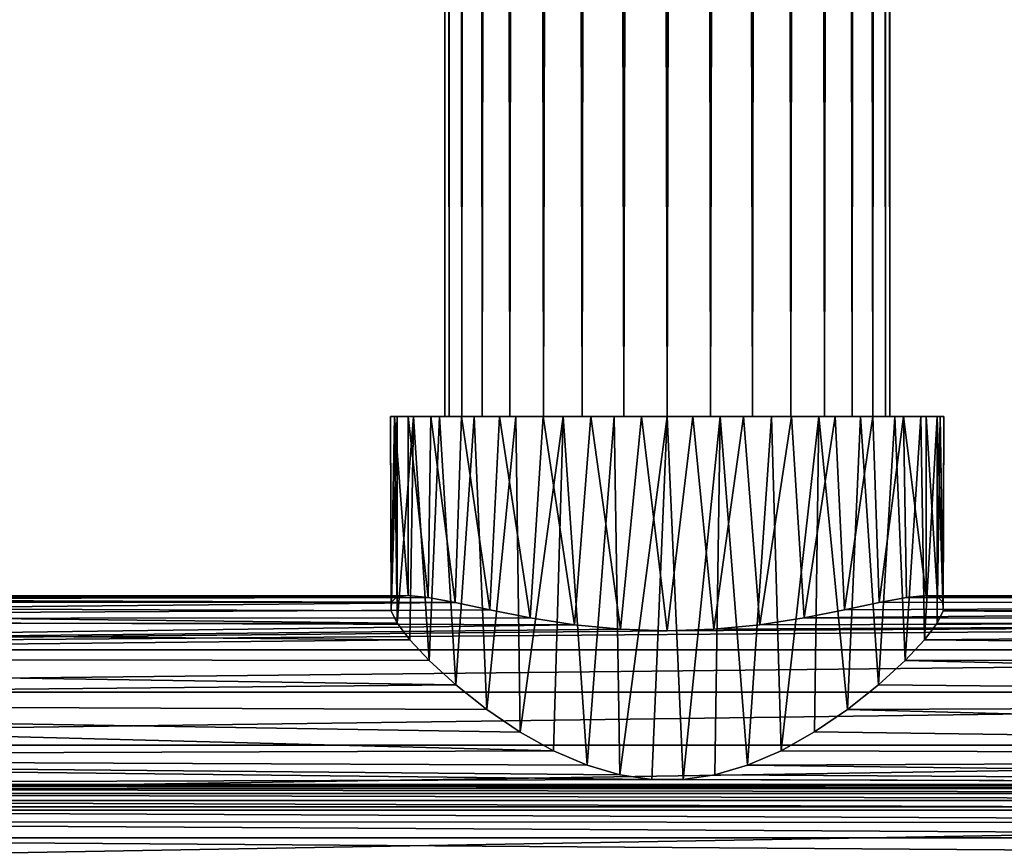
# Model space of a CAD drawing. Header units: millimetres. Extents: x -139 to 139, y -32 to 1264.
# Tile 71 of 256: x -30 to 16, y 10 to 48. Entities that reach past the tile are written whole.
import ezdxf

# ---------------------------------------------------------------- set-up
doc = ezdxf.new("R2010")
doc.units = ezdxf.units.MM
doc.header["$LTSCALE"] = 26.699852
for name, color, linetype in [('235', 7, 'CONTINUOUS'), ('236', 7, 'CONTINUOUS'), ('30', 7, 'CONTINUOUS'), ('31', 7, 'CONTINUOUS'), ('5', 7, 'CONTINUOUS'), ('8', 7, 'CONTINUOUS')]:
    doc.layers.add(name, color=color, linetype=linetype)

msp = doc.modelspace()

# ---------------------------------------------------------------- linework, layer by layer
at = {"layer": '235', "color": 7, "linetype": 'CONTINUOUS', "true_color": 0xa2afbf}
for points in [[(-10.25, 30, -4.5), (-10.053, 30, -2.5), (-10.25, 930, -4.5), (-10.25, 30, -4.5)], [(-10.25, 930, -4.5), (-10.053, 30, -2.5), (-10.053, 930, -2.5), (-10.25, 930, -4.5)], [(-10.053, 30, -6.5), (-10.25, 30, -4.5), (-10.053, 930, -6.5), (-10.053, 30, -6.5)], [(-10.053, 930, -6.5), (-10.25, 30, -4.5), (-10.25, 930, -4.5), (-10.053, 930, -6.5)], [(-10.053, 30, -2.5), (-9.47, 30, -0.577), (-10.053, 930, -2.5), (-10.053, 30, -2.5)], [(-10.053, 930, -2.5), (-9.47, 30, -0.577), (-9.47, 930, -0.577), (-10.053, 930, -2.5)], [(-9.47, 30, -8.423), (-10.053, 30, -6.5), (-9.47, 930, -8.423), (-9.47, 30, -8.423)], [(-9.47, 930, -8.423), (-10.053, 30, -6.5), (-10.053, 930, -6.5), (-9.47, 930, -8.423)], [(-9.47, 30, -0.577), (-8.523, 30, 1.195), (-9.47, 930, -0.577), (-9.47, 30, -0.577)], [(-9.47, 930, -0.577), (-8.523, 30, 1.195), (-8.523, 930, 1.195), (-9.47, 930, -0.577)], [(-8.523, 30, -10.195), (-9.47, 30, -8.423), (-8.523, 930, -10.195), (-8.523, 30, -10.195)], [(-8.523, 930, -10.195), (-9.47, 30, -8.423), (-9.47, 930, -8.423), (-8.523, 930, -10.195)], [(-8.523, 30, 1.195), (-7.248, 30, 2.748), (-8.523, 930, 1.195), (-8.523, 30, 1.195)], [(-8.523, 930, 1.195), (-7.248, 30, 2.748), (-7.248, 930, 2.748), (-8.523, 930, 1.195)], [(-7.248, 30, -11.748), (-8.523, 30, -10.195), (-7.248, 930, -11.748), (-7.248, 30, -11.748)], [(-7.248, 930, -11.748), (-8.523, 30, -10.195), (-8.523, 930, -10.195), (-7.248, 930, -11.748)], [(-7.248, 30, 2.748), (-5.695, 30, 4.023), (-7.248, 930, 2.748), (-7.248, 30, 2.748)], [(-7.248, 930, 2.748), (-5.695, 30, 4.023), (-5.695, 930, 4.023), (-7.248, 930, 2.748)], [(-5.695, 30, -13.023), (-7.248, 30, -11.748), (-5.695, 930, -13.023), (-5.695, 30, -13.023)], [(-5.695, 930, -13.023), (-7.248, 30, -11.748), (-7.248, 930, -11.748), (-5.695, 930, -13.023)], [(-5.695, 30, 4.023), (-3.923, 30, 4.97), (-5.695, 930, 4.023), (-5.695, 30, 4.023)], [(-5.695, 930, 4.023), (-3.923, 30, 4.97), (-3.923, 930, 4.97), (-5.695, 930, 4.023)], [(-3.923, 30, -13.97), (-5.695, 30, -13.023), (-3.923, 930, -13.97), (-3.923, 30, -13.97)], [(-3.923, 930, -13.97), (-5.695, 30, -13.023), (-5.695, 930, -13.023), (-3.923, 930, -13.97)], [(-3.923, 30, 4.97), (-2, 30, 5.553), (-3.923, 930, 4.97), (-3.923, 30, 4.97)], [(-3.923, 930, 4.97), (-2, 30, 5.553), (-2, 930, 5.553), (-3.923, 930, 4.97)], [(-2, 30, -14.553), (-3.923, 30, -13.97), (-2, 930, -14.553), (-2, 30, -14.553)], [(-2, 930, -14.553), (-3.923, 30, -13.97), (-3.923, 930, -13.97), (-2, 930, -14.553)], [(0, 30, 5.75), (0, 930, 5.75), (-2, 930, 5.553), (0, 30, 5.75)], [(-2, 30, 5.553), (0, 30, 5.75), (-2, 930, 5.553), (-2, 30, 5.553)], [(0, 30, -14.75), (-2, 30, -14.553), (0, 930, -14.75), (0, 30, -14.75)], [(0, 930, -14.75), (-2, 30, -14.553), (-2, 930, -14.553), (0, 930, -14.75)]]:
    msp.add_3dface(points, dxfattribs=at)
at = {"layer": '236', "color": 7, "linetype": 'CONTINUOUS', "true_color": 0xa2afbf}
for points in [[(0, 930, 5.75), (0, 30, 5.75), (2, 30, 5.553), (0, 930, 5.75)], [(0, 930, 5.75), (2, 30, 5.553), (2, 930, 5.553), (0, 930, 5.75)], [(0, 30, -14.75), (0, 930, -14.75), (2, 930, -14.553), (0, 30, -14.75)], [(2, 30, -14.553), (0, 30, -14.75), (2, 930, -14.553), (2, 30, -14.553)], [(3.923, 30, -13.97), (2, 30, -14.553), (3.923, 930, -13.97), (3.923, 30, -13.97)], [(3.923, 930, -13.97), (2, 30, -14.553), (2, 930, -14.553), (3.923, 930, -13.97)], [(2, 30, 5.553), (3.923, 30, 4.97), (2, 930, 5.553), (2, 30, 5.553)], [(2, 930, 5.553), (3.923, 30, 4.97), (3.923, 930, 4.97), (2, 930, 5.553)], [(5.695, 30, -13.023), (3.923, 30, -13.97), (5.695, 930, -13.023), (5.695, 30, -13.023)], [(5.695, 930, -13.023), (3.923, 30, -13.97), (3.923, 930, -13.97), (5.695, 930, -13.023)], [(3.923, 30, 4.97), (5.695, 30, 4.023), (3.923, 930, 4.97), (3.923, 30, 4.97)], [(3.923, 930, 4.97), (5.695, 30, 4.023), (5.695, 930, 4.023), (3.923, 930, 4.97)], [(7.248, 30, -11.748), (5.695, 30, -13.023), (7.248, 930, -11.748), (7.248, 30, -11.748)], [(7.248, 930, -11.748), (5.695, 30, -13.023), (5.695, 930, -13.023), (7.248, 930, -11.748)], [(5.695, 30, 4.023), (7.248, 30, 2.748), (5.695, 930, 4.023), (5.695, 30, 4.023)], [(5.695, 930, 4.023), (7.248, 30, 2.748), (7.248, 930, 2.748), (5.695, 930, 4.023)], [(8.523, 30, -10.195), (7.248, 30, -11.748), (8.523, 930, -10.195), (8.523, 30, -10.195)], [(8.523, 930, -10.195), (7.248, 30, -11.748), (7.248, 930, -11.748), (8.523, 930, -10.195)], [(7.248, 30, 2.748), (8.523, 30, 1.195), (7.248, 930, 2.748), (7.248, 30, 2.748)], [(7.248, 930, 2.748), (8.523, 30, 1.195), (8.523, 930, 1.195), (7.248, 930, 2.748)], [(9.47, 30, -8.423), (8.523, 30, -10.195), (9.47, 930, -8.423), (9.47, 30, -8.423)], [(9.47, 930, -8.423), (8.523, 30, -10.195), (8.523, 930, -10.195), (9.47, 930, -8.423)], [(8.523, 30, 1.195), (9.47, 30, -0.577), (8.523, 930, 1.195), (8.523, 30, 1.195)], [(8.523, 930, 1.195), (9.47, 30, -0.577), (9.47, 930, -0.577), (8.523, 930, 1.195)], [(10.053, 30, -6.5), (9.47, 30, -8.423), (10.053, 930, -6.5), (10.053, 30, -6.5)], [(10.053, 930, -6.5), (9.47, 30, -8.423), (9.47, 930, -8.423), (10.053, 930, -6.5)], [(9.47, 30, -0.577), (10.053, 30, -2.5), (9.47, 930, -0.577), (9.47, 30, -0.577)], [(9.47, 930, -0.577), (10.053, 30, -2.5), (10.053, 930, -2.5), (9.47, 930, -0.577)], [(10.25, 30, -4.5), (10.053, 30, -6.5), (10.25, 930, -4.5), (10.25, 30, -4.5)], [(10.25, 930, -4.5), (10.053, 30, -6.5), (10.053, 930, -6.5), (10.25, 930, -4.5)], [(10.053, 30, -2.5), (10.25, 30, -4.5), (10.053, 930, -2.5), (10.053, 30, -2.5)], [(10.053, 930, -2.5), (10.25, 30, -4.5), (10.25, 930, -4.5), (10.053, 930, -2.5)]]:
    msp.add_3dface(points, dxfattribs=at)
at = {"layer": '30', "color": 7, "linetype": 'CONTINUOUS', "true_color": 0xe0f2ff}
for points in [[(-12.572, 30, -2.377), (-12.745, 30, -4.828), (-12.719, 21.448, -3.61), (-12.572, 30, -2.377)], [(-12.745, 30, -4.828), (-12.445, 30, -7.267), (-12.714, 21.054, -5.456), (-12.745, 30, -4.828)], [(-12.745, 30, -4.828), (-12.714, 21.054, -5.456), (-12.719, 21.448, -3.61), (-12.745, 30, -4.828)], [(-12.572, 30, -2.377), (-12.719, 21.448, -3.61), (-12.457, 21.678, -1.784), (-12.572, 30, -2.377)], [(-12.445, 30, -7.267), (-12.436, 20.484, -7.312), (-12.714, 21.054, -5.456), (-12.445, 30, -7.267)], [(-11.929, 30), (-12.572, 30, -2.377), (-11.929, 21.75), (-11.929, 30)], [(-12.572, 30, -2.377), (-12.457, 21.678, -1.784), (-11.929, 21.75), (-12.572, 30, -2.377)], [(-12.445, 30, -7.267), (-11.684, 30, -9.603), (-12.436, 20.484, -7.312), (-12.445, 30, -7.267)], [(-11.684, 30, -9.603), (-11.863, 19.719, -9.173), (-12.436, 20.484, -7.312), (-11.684, 30, -9.603)], [(-11.684, 30, -9.603), (-10.969, 18.763, -11), (-11.863, 19.719, -9.173), (-11.684, 30, -9.603)], [(-11.684, 30, -9.603), (-10.488, 30, -11.75), (-10.969, 18.763, -11), (-11.684, 30, -9.603)], [(-10.488, 30, -11.75), (-9.739, 17.633, -12.729), (-10.969, 18.763, -11), (-10.488, 30, -11.75)], [(-10.488, 30, -11.75), (-8.901, 30, -13.629), (-9.739, 17.633, -12.729), (-10.488, 30, -11.75)], [(-8.901, 30, -13.629), (-8.305, 16.496, -14.174), (-9.739, 17.633, -12.729), (-8.901, 30, -13.629)], [(-8.901, 30, -13.629), (-6.981, 30, -15.169), (-8.305, 16.496, -14.174), (-8.901, 30, -13.629)], [(-6.981, 30, -15.169), (-6.776, 15.462, -15.3), (-8.305, 16.496, -14.174), (-6.981, 30, -15.169)], [(-6.981, 30, -15.169), (-4.802, 30, -16.311), (-6.776, 15.462, -15.3), (-6.981, 30, -15.169)], [(-4.802, 30, -16.311), (-5.234, 14.596, -16.126), (-6.776, 15.462, -15.3), (-4.802, 30, -16.311)], [(-4.802, 30, -16.311), (-3.69, 13.93, -16.704), (-5.234, 14.596, -16.126), (-4.802, 30, -16.311)], [(-4.802, 30, -16.311), (-2.446, 30, -17.013), (-3.69, 13.93, -16.704), (-4.802, 30, -16.311)], [(-2.446, 30, -17.013), (-2.179, 13.489, -17.062), (-3.69, 13.93, -16.704), (-2.446, 30, -17.013)], [(-2.446, 30, -17.013), (0, 30, -17.249), (-2.179, 13.489, -17.062), (-2.446, 30, -17.013)], [(0, 30, -17.249), (-0.708, 13.273, -17.23), (-2.179, 13.489, -17.062), (0, 30, -17.249)], [(0, 30, -17.249), (0.728, 13.274, -17.229), (-0.708, 13.273, -17.23), (0, 30, -17.249)], [(0, 30, -17.249), (2.446, 30, -17.013), (0.728, 13.274, -17.229), (0, 30, -17.249)], [(2.446, 30, -17.013), (2.197, 13.493, -17.059), (0.728, 13.274, -17.229), (2.446, 30, -17.013)], [(2.446, 30, -17.013), (3.706, 13.935, -16.7), (2.197, 13.493, -17.059), (2.446, 30, -17.013)], [(2.446, 30, -17.013), (4.802, 30, -16.311), (3.706, 13.935, -16.7), (2.446, 30, -17.013)], [(4.802, 30, -16.311), (5.248, 14.602, -16.12), (3.706, 13.935, -16.7), (4.802, 30, -16.311)], [(4.802, 30, -16.311), (6.981, 30, -15.169), (5.248, 14.602, -16.12), (4.802, 30, -16.311)], [(6.981, 30, -15.169), (6.786, 15.468, -15.294), (5.248, 14.602, -16.12), (6.981, 30, -15.169)], [(6.981, 30, -15.169), (8.31, 16.5, -14.17), (6.786, 15.468, -15.294), (6.981, 30, -15.169)], [(6.981, 30, -15.169), (8.901, 30, -13.629), (8.31, 16.5, -14.17), (6.981, 30, -15.169)], [(8.901, 30, -13.629), (9.739, 17.634, -12.729), (8.31, 16.5, -14.17), (8.901, 30, -13.629)], [(8.901, 30, -13.629), (10.488, 30, -11.75), (9.739, 17.634, -12.729), (8.901, 30, -13.629)], [(10.488, 30, -11.75), (10.965, 18.759, -11.007), (9.739, 17.634, -12.729), (10.488, 30, -11.75)], [(10.488, 30, -11.75), (11.684, 30, -9.603), (10.965, 18.759, -11.007), (10.488, 30, -11.75)], [(11.684, 30, -9.603), (11.859, 19.715, -9.182), (10.965, 18.759, -11.007), (11.684, 30, -9.603)], [(11.684, 30, -9.603), (12.445, 30, -7.267), (11.859, 19.715, -9.182), (11.684, 30, -9.603)], [(12.445, 30, -7.267), (12.434, 20.481, -7.32), (11.859, 19.715, -9.182), (12.445, 30, -7.267)], [(12.572, 30, -2.377), (11.929, 30), (12.458, 21.678, -1.785), (12.572, 30, -2.377)], [(11.929, 30), (11.929, 21.75), (12.458, 21.678, -1.785), (11.929, 30)], [(12.445, 30, -7.267), (12.714, 21.053, -5.461), (12.434, 20.481, -7.32), (12.445, 30, -7.267)], [(12.445, 30, -7.267), (12.745, 30, -4.828), (12.714, 21.053, -5.461), (12.445, 30, -7.267)], [(12.572, 30, -2.377), (12.458, 21.678, -1.785), (12.719, 21.448, -3.613), (12.572, 30, -2.377)], [(12.745, 30, -4.828), (12.572, 30, -2.377), (12.719, 21.448, -3.613), (12.745, 30, -4.828)], [(12.745, 30, -4.828), (12.719, 21.448, -3.613), (12.714, 21.053, -5.461), (12.745, 30, -4.828)]]:
    msp.add_3dface(points, dxfattribs=at)
at = {"layer": '31', "color": 7, "linetype": 'CONTINUOUS', "true_color": 0xe0f2ff}
for points in [[(-10.889, 30, 2.133), (-11.929, 30), (-11.022, 21.663, 1.908), (-10.889, 30, 2.133)], [(-11.929, 30), (-11.929, 21.75), (-11.022, 21.663, 1.908), (-11.929, 30)], [(-10.889, 30, 2.133), (-11.022, 21.663, 1.908), (-9.764, 21.431, 3.699), (-10.889, 30, 2.133)], [(-9.473, 30, 4.033), (-10.889, 30, 2.133), (-9.764, 21.431, 3.699), (-9.473, 30, 4.033)], [(-9.473, 30, 4.033), (-9.764, 21.431, 3.699), (-8.173, 21.099, 5.286), (-9.473, 30, 4.033)], [(-7.731, 30, 5.638), (-9.473, 30, 4.033), (-8.173, 21.099, 5.286), (-7.731, 30, 5.638)], [(-7.731, 30, 5.638), (-8.173, 21.099, 5.286), (-6.308, 20.733, 6.581), (-7.731, 30, 5.638)], [(-5.723, 30, 6.893), (-7.731, 30, 5.638), (-6.308, 20.733, 6.581), (-5.723, 30, 6.893)], [(-5.723, 30, 6.893), (-6.308, 20.733, 6.581), (-4.267, 20.41, 7.515), (-5.723, 30, 6.893)], [(-3.516, 30, 7.755), (-5.723, 30, 6.893), (-4.267, 20.41, 7.515), (-3.516, 30, 7.755)], [(-3.516, 30, 7.755), (-4.267, 20.41, 7.515), (-2.148, 20.199, 8.068), (-3.516, 30, 7.755)], [(-1.186, 30, 8.195), (-3.516, 30, 7.755), (-2.148, 20.199, 8.068), (-1.186, 30, 8.195)], [(-1.186, 30, 8.195), (-2.148, 20.199, 8.068), (0, 20.126, 8.25), (-1.186, 30, 8.195)], [(1.187, 30, 8.195), (-1.186, 30, 8.195), (0, 20.126, 8.25), (1.187, 30, 8.195)], [(1.187, 30, 8.195), (0, 20.126, 8.25), (2.149, 20.199, 8.068), (1.187, 30, 8.195)], [(3.517, 30, 7.755), (1.187, 30, 8.195), (2.149, 20.199, 8.068), (3.517, 30, 7.755)], [(3.517, 30, 7.755), (2.149, 20.199, 8.068), (4.267, 20.41, 7.515), (3.517, 30, 7.755)], [(5.723, 30, 6.893), (3.517, 30, 7.755), (4.267, 20.41, 7.515), (5.723, 30, 6.893)], [(5.723, 30, 6.893), (4.267, 20.41, 7.515), (6.308, 20.733, 6.58), (5.723, 30, 6.893)], [(7.732, 30, 5.637), (5.723, 30, 6.893), (6.308, 20.733, 6.58), (7.732, 30, 5.637)], [(7.732, 30, 5.637), (6.308, 20.733, 6.58), (8.172, 21.099, 5.286), (7.732, 30, 5.637)], [(9.474, 30, 4.032), (7.732, 30, 5.637), (8.172, 21.099, 5.286), (9.474, 30, 4.032)], [(9.474, 30, 4.032), (8.172, 21.099, 5.286), (9.763, 21.431, 3.701), (9.474, 30, 4.032)], [(10.889, 30, 2.133), (9.474, 30, 4.032), (9.763, 21.431, 3.701), (10.889, 30, 2.133)], [(10.889, 30, 2.133), (9.763, 21.431, 3.701), (11.022, 21.663, 1.91), (10.889, 30, 2.133)], [(11.929, 30), (10.889, 30, 2.133), (11.929, 21.75), (11.929, 30)], [(11.929, 21.75), (10.889, 30, 2.133), (11.022, 21.663, 1.91), (11.929, 21.75)]]:
    msp.add_3dface(points, dxfattribs=at)
at = {"layer": '5', "color": 7, "linetype": 'CONTINUOUS', "true_color": 0xe0f2ff}
for points in [[(-12.745, 30, -4.828), (-12.572, 30, -2.377), (12.745, 30, -4.828), (-12.745, 30, -4.828)], [(-12.445, 30, -7.267), (-12.745, 30, -4.828), (12.445, 30, -7.267), (-12.445, 30, -7.267)], [(12.445, 30, -7.267), (-12.745, 30, -4.828), (12.745, 30, -4.828), (12.445, 30, -7.267)], [(-12.572, 30, -2.377), (-11.929, 30), (12.572, 30, -2.377), (-12.572, 30, -2.377)], [(12.745, 30, -4.828), (-12.572, 30, -2.377), (12.572, 30, -2.377), (12.745, 30, -4.828)], [(-11.684, 30, -9.603), (-12.445, 30, -7.267), (11.684, 30, -9.603), (-11.684, 30, -9.603)], [(11.684, 30, -9.603), (-12.445, 30, -7.267), (12.445, 30, -7.267), (11.684, 30, -9.603)], [(-10.889, 30, 2.133), (11.929, 30), (-11.929, 30), (-10.889, 30, 2.133)], [(-11.929, 30), (11.929, 30), (12.572, 30, -2.377), (-11.929, 30)], [(-10.488, 30, -11.75), (-11.684, 30, -9.603), (10.488, 30, -11.75), (-10.488, 30, -11.75)], [(10.488, 30, -11.75), (-11.684, 30, -9.603), (11.684, 30, -9.603), (10.488, 30, -11.75)], [(10.889, 30, 2.133), (11.929, 30), (-10.889, 30, 2.133), (10.889, 30, 2.133)], [(9.474, 30, 4.032), (10.889, 30, 2.133), (-10.889, 30, 2.133), (9.474, 30, 4.032)], [(-9.473, 30, 4.033), (9.474, 30, 4.032), (-10.889, 30, 2.133), (-9.473, 30, 4.033)], [(-8.901, 30, -13.629), (-10.488, 30, -11.75), (8.901, 30, -13.629), (-8.901, 30, -13.629)], [(8.901, 30, -13.629), (-10.488, 30, -11.75), (10.488, 30, -11.75), (8.901, 30, -13.629)], [(7.732, 30, 5.637), (9.474, 30, 4.032), (-9.473, 30, 4.033), (7.732, 30, 5.637)], [(-7.731, 30, 5.638), (7.732, 30, 5.637), (-9.473, 30, 4.033), (-7.731, 30, 5.638)], [(-6.981, 30, -15.169), (-8.901, 30, -13.629), (6.981, 30, -15.169), (-6.981, 30, -15.169)], [(6.981, 30, -15.169), (-8.901, 30, -13.629), (8.901, 30, -13.629), (6.981, 30, -15.169)], [(5.723, 30, 6.893), (7.732, 30, 5.637), (-7.731, 30, 5.638), (5.723, 30, 6.893)], [(-5.723, 30, 6.893), (5.723, 30, 6.893), (-7.731, 30, 5.638), (-5.723, 30, 6.893)], [(-4.802, 30, -16.311), (-6.981, 30, -15.169), (4.802, 30, -16.311), (-4.802, 30, -16.311)], [(4.802, 30, -16.311), (-6.981, 30, -15.169), (6.981, 30, -15.169), (4.802, 30, -16.311)], [(3.517, 30, 7.755), (5.723, 30, 6.893), (-5.723, 30, 6.893), (3.517, 30, 7.755)], [(-3.516, 30, 7.755), (3.517, 30, 7.755), (-5.723, 30, 6.893), (-3.516, 30, 7.755)], [(-2.446, 30, -17.013), (-4.802, 30, -16.311), (2.446, 30, -17.013), (-2.446, 30, -17.013)], [(2.446, 30, -17.013), (-4.802, 30, -16.311), (4.802, 30, -16.311), (2.446, 30, -17.013)], [(1.187, 30, 8.195), (3.517, 30, 7.755), (-3.516, 30, 7.755), (1.187, 30, 8.195)], [(-1.186, 30, 8.195), (1.187, 30, 8.195), (-3.516, 30, 7.755), (-1.186, 30, 8.195)], [(0, 30, -17.249), (-2.446, 30, -17.013), (2.446, 30, -17.013), (0, 30, -17.249)]]:
    msp.add_3dface(points, dxfattribs=at)
at = {"layer": '8', "color": 7, "linetype": 'CONTINUOUS', "true_color": 0xe0f2ff}
for points in [[(-91, 21.746, -0.376), (-91, 21.506, 3.247), (-11.929, 21.75), (-91, 21.746, -0.376)], [(-12.457, 21.678, -1.784), (-91, 21.746, -0.376), (-11.929, 21.75), (-12.457, 21.678, -1.784)], [(-11.929, 21.75), (-91, 21.506, 3.247), (-11.022, 21.663, 1.908), (-11.929, 21.75)], [(-91, 21.381, -3.987), (-91, 21.746, -0.376), (-12.719, 21.448, -3.61), (-91, 21.381, -3.987)], [(-12.719, 21.448, -3.61), (-91, 21.746, -0.376), (-12.457, 21.678, -1.784), (-12.719, 21.448, -3.61)], [(-11.022, 21.663, 1.908), (-91, 21.506, 3.247), (-9.764, 21.431, 3.699), (-11.022, 21.663, 1.908)], [(-91, 21.506, 3.247), (-91, 20.666, 6.778), (-9.764, 21.431, 3.699), (-91, 21.506, 3.247)], [(-12.714, 21.054, -5.456), (-91, 21.381, -3.987), (-12.719, 21.448, -3.61), (-12.714, 21.054, -5.456)], [(-9.764, 21.431, 3.699), (-91, 20.666, 6.778), (-8.173, 21.099, 5.286), (-9.764, 21.431, 3.699)], [(-91, 20.42, -7.488), (-91, 21.381, -3.987), (-12.436, 20.484, -7.312), (-91, 20.42, -7.488)], [(-12.436, 20.484, -7.312), (-91, 21.381, -3.987), (-12.714, 21.054, -5.456), (-12.436, 20.484, -7.312)], [(91, 20.666, 6.778), (91, 21.506, 3.247), (6.308, 20.733, 6.58), (91, 20.666, 6.778)], [(6.308, 20.733, 6.58), (91, 21.506, 3.247), (8.172, 21.099, 5.286), (6.308, 20.733, 6.58)], [(8.172, 21.099, 5.286), (91, 21.506, 3.247), (9.763, 21.431, 3.701), (8.172, 21.099, 5.286)], [(9.763, 21.431, 3.701), (91, 21.506, 3.247), (11.022, 21.663, 1.91), (9.763, 21.431, 3.701)], [(91, 21.746, -0.376), (11.929, 21.75), (11.022, 21.663, 1.91), (91, 21.746, -0.376)], [(91, 21.506, 3.247), (91, 21.746, -0.376), (11.022, 21.663, 1.91), (91, 21.506, 3.247)], [(11.929, 21.75), (91, 21.746, -0.376), (12.458, 21.678, -1.785), (11.929, 21.75)], [(91, 21.746, -0.376), (91, 21.381, -3.987), (12.458, 21.678, -1.785), (91, 21.746, -0.376)], [(12.458, 21.678, -1.785), (91, 21.381, -3.987), (12.719, 21.448, -3.613), (12.458, 21.678, -1.785)], [(12.719, 21.448, -3.613), (91, 21.381, -3.987), (12.714, 21.053, -5.461), (12.719, 21.448, -3.613)], [(91, 21.381, -3.987), (91, 20.42, -7.488), (12.714, 21.053, -5.461), (91, 21.381, -3.987)], [(-8.173, 21.099, 5.286), (-91, 20.666, 6.778), (-6.308, 20.733, 6.581), (-8.173, 21.099, 5.286)], [(12.714, 21.053, -5.461), (91, 20.42, -7.488), (12.434, 20.481, -7.32), (12.714, 21.053, -5.461)], [(-6.308, 20.733, 6.581), (-91, 20.666, 6.778), (-4.267, 20.41, 7.515), (-6.308, 20.733, 6.581)], [(91, 19.251, 10.121), (91, 20.666, 6.778), (-91, 19.251, 10.121), (91, 19.251, 10.121)], [(-91, 19.251, 10.121), (91, 20.666, 6.778), (0, 20.126, 8.25), (-91, 19.251, 10.121)], [(-91, 20.666, 6.778), (-91, 19.251, 10.121), (-4.267, 20.41, 7.515), (-91, 20.666, 6.778)], [(-11.863, 19.719, -9.173), (-91, 20.42, -7.488), (-12.436, 20.484, -7.312), (-11.863, 19.719, -9.173)], [(-91, 18.89, -10.78), (-91, 20.42, -7.488), (-11.863, 19.719, -9.173), (-91, 18.89, -10.78)], [(0, 20.126, 8.25), (91, 20.666, 6.778), (2.149, 20.199, 8.068), (0, 20.126, 8.25)], [(2.149, 20.199, 8.068), (91, 20.666, 6.778), (4.267, 20.41, 7.515), (2.149, 20.199, 8.068)], [(4.267, 20.41, 7.515), (91, 20.666, 6.778), (6.308, 20.733, 6.58), (4.267, 20.41, 7.515)], [(12.434, 20.481, -7.32), (91, 20.42, -7.488), (11.859, 19.715, -9.182), (12.434, 20.481, -7.32)], [(91, 20.42, -7.488), (91, 18.89, -10.78), (11.859, 19.715, -9.182), (91, 20.42, -7.488)], [(-4.267, 20.41, 7.515), (-91, 19.251, 10.121), (-2.148, 20.199, 8.068), (-4.267, 20.41, 7.515)], [(-2.148, 20.199, 8.068), (-91, 19.251, 10.121), (0, 20.126, 8.25), (-2.148, 20.199, 8.068)], [(-10.969, 18.763, -11), (-91, 18.89, -10.78), (-11.863, 19.719, -9.173), (-10.969, 18.763, -11)], [(11.859, 19.715, -9.182), (91, 18.89, -10.78), (10.965, 18.759, -11.007), (11.859, 19.715, -9.182)], [(91, 17.299, 13.183), (91, 19.251, 10.121), (-91, 17.299, 13.183), (91, 17.299, 13.183)], [(91, 19.251, 10.121), (-91, 19.251, 10.121), (-91, 17.299, 13.183), (91, 19.251, 10.121)], [(-91, 16.834, -13.772), (-91, 18.89, -10.78), (-9.739, 17.633, -12.729), (-91, 16.834, -13.772)], [(-9.739, 17.633, -12.729), (-91, 18.89, -10.78), (-10.969, 18.763, -11), (-9.739, 17.633, -12.729)], [(10.965, 18.759, -11.007), (91, 16.834, -13.772), (9.739, 17.634, -12.729), (10.965, 18.759, -11.007)], [(91, 18.89, -10.78), (91, 16.834, -13.772), (10.965, 18.759, -11.007), (91, 18.89, -10.78)], [(-8.305, 16.496, -14.174), (-91, 16.834, -13.772), (-9.739, 17.633, -12.729), (-8.305, 16.496, -14.174)], [(91, 14.865, 15.877), (91, 17.299, 13.183), (-91, 14.865, 15.877), (91, 14.865, 15.877)], [(91, 17.299, 13.183), (-91, 17.299, 13.183), (-91, 14.865, 15.877), (91, 17.299, 13.183)], [(9.739, 17.634, -12.729), (91, 16.834, -13.772), (8.31, 16.5, -14.17), (9.739, 17.634, -12.729)], [(-91, 14.309, -16.38), (-91, 16.834, -13.772), (-5.234, 14.596, -16.126), (-91, 14.309, -16.38)], [(-5.234, 14.596, -16.126), (-91, 16.834, -13.772), (-6.776, 15.462, -15.3), (-5.234, 14.596, -16.126)], [(-6.776, 15.462, -15.3), (-91, 16.834, -13.772), (-8.305, 16.496, -14.174), (-6.776, 15.462, -15.3)], [(91, 16.834, -13.772), (91, 14.309, -16.38), (8.31, 16.5, -14.17), (91, 16.834, -13.772)], [(8.31, 16.5, -14.17), (91, 14.309, -16.38), (6.786, 15.468, -15.294), (8.31, 16.5, -14.17)], [(6.786, 15.468, -15.294), (91, 14.309, -16.38), (5.248, 14.602, -16.12), (6.786, 15.468, -15.294)], [(91, 12.016, 18.129), (91, 14.865, 15.877), (-91, 12.016, 18.129), (91, 12.016, 18.129)], [(91, 14.865, 15.877), (-91, 14.865, 15.877), (-91, 12.016, 18.129), (91, 14.865, 15.877)], [(-3.69, 13.93, -16.704), (-91, 14.309, -16.38), (-5.234, 14.596, -16.126), (-3.69, 13.93, -16.704)], [(5.248, 14.602, -16.12), (91, 14.309, -16.38), (3.706, 13.935, -16.7), (5.248, 14.602, -16.12)], [(-0.708, 13.273, -17.23), (-91, 14.309, -16.38), (-2.179, 13.489, -17.062), (-0.708, 13.273, -17.23)], [(-91, 14.309, -16.38), (-0.708, 13.273, -17.23), (-74.69, 13.048, -17.401), (-91, 14.309, -16.38)], [(-2.179, 13.489, -17.062), (-91, 14.309, -16.38), (-3.69, 13.93, -16.704), (-2.179, 13.489, -17.062)], [(3.706, 13.935, -16.7), (91, 14.309, -16.38), (74.69, 13.048, -17.401), (3.706, 13.935, -16.7)], [(2.197, 13.493, -17.059), (3.706, 13.935, -16.7), (74.69, 13.048, -17.401), (2.197, 13.493, -17.059)], [(-74.69, 13.048, -17.401), (-0.708, 13.273, -17.23), (74.69, 13.048, -17.401), (-74.69, 13.048, -17.401)], [(-0.708, 13.273, -17.23), (0.728, 13.274, -17.229), (74.69, 13.048, -17.401), (-0.708, 13.273, -17.23)], [(0.728, 13.274, -17.229), (2.197, 13.493, -17.059), (74.69, 13.048, -17.401), (0.728, 13.274, -17.229)], [(-73.16, 12.995, -17.441), (-74.69, 13.048, -17.401), (73.16, 12.995, -17.441), (-73.16, 12.995, -17.441)], [(73.16, 12.995, -17.441), (-74.69, 13.048, -17.401), (74.69, 13.048, -17.401), (73.16, 12.995, -17.441)], [(-71.609, 12.86, -17.541), (-73.16, 12.995, -17.441), (71.609, 12.86, -17.541), (-71.609, 12.86, -17.541)], [(71.609, 12.86, -17.541), (-73.16, 12.995, -17.441), (73.16, 12.995, -17.441), (71.609, 12.86, -17.541)], [(-70.014, 12.637, -17.702), (-71.609, 12.86, -17.541), (70.014, 12.637, -17.702), (-70.014, 12.637, -17.702)], [(70.014, 12.637, -17.702), (-71.609, 12.86, -17.541), (71.609, 12.86, -17.541), (70.014, 12.637, -17.702)], [(-68.375, 12.313, -17.929), (-70.014, 12.637, -17.702), (68.375, 12.313, -17.929), (-68.375, 12.313, -17.929)], [(68.375, 12.313, -17.929), (-70.014, 12.637, -17.702), (70.014, 12.637, -17.702), (68.375, 12.313, -17.929)], [(-66.674, 11.87, -18.226), (-68.375, 12.313, -17.929), (66.674, 11.87, -18.226), (-66.674, 11.87, -18.226)], [(66.674, 11.87, -18.226), (-68.375, 12.313, -17.929), (68.375, 12.313, -17.929), (66.674, 11.87, -18.226)], [(91, 8.832, 19.876), (91, 12.016, 18.129), (-91, 8.832, 19.876), (91, 8.832, 19.876)], [(91, 12.016, 18.129), (-91, 12.016, 18.129), (-91, 8.832, 19.876), (91, 12.016, 18.129)], [(-65.01, 11.323, -18.57), (-66.674, 11.87, -18.226), (64.944, 11.299, -18.585), (-65.01, 11.323, -18.57)], [(64.944, 11.299, -18.585), (-66.674, 11.87, -18.226), (66.674, 11.87, -18.226), (64.944, 11.299, -18.585)], [(-63.213, 10.584, -19.001), (-65.01, 11.323, -18.57), (63.213, 10.584, -19.001), (-63.213, 10.584, -19.001)], [(63.213, 10.584, -19.001), (-65.01, 11.323, -18.57), (64.944, 11.299, -18.585), (63.213, 10.584, -19.001)], [(-61.467, 9.721, -19.457), (-63.213, 10.584, -19.001), (61.467, 9.721, -19.457), (-61.467, 9.721, -19.457)], [(61.467, 9.721, -19.457), (-63.213, 10.584, -19.001), (63.213, 10.584, -19.001), (61.467, 9.721, -19.457)]]:
    msp.add_3dface(points, dxfattribs=at)

doc.saveas('drawing.dxf')
